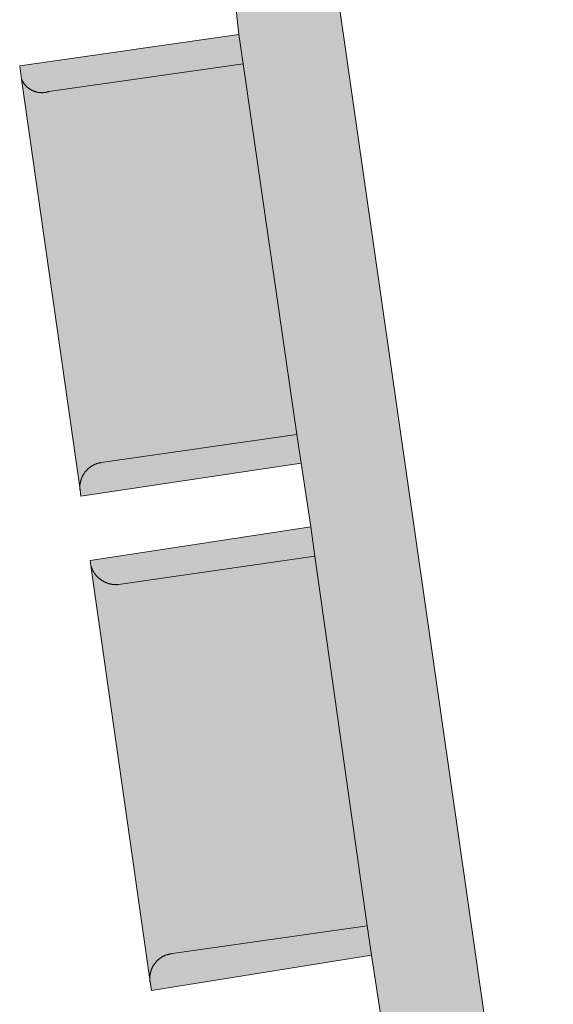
# Model space of a CAD drawing. Extents: x 97094 to 109644, y 463509 to 471969.
# Tile 137 of 256: x 102695 to 102706, y 468813 to 468833. Entities that reach past the tile are written whole.
import ezdxf

# ---------------------------------------------------------------- set-up
doc = ezdxf.new("R2010")
doc.units = 0
doc.layers.add('109 Onkruidbestrijding elementen', color=6, linetype='Continuous', lineweight=20, true_color=0xff00ff)

msp = doc.modelspace()

# ---------------------------------------------------------------- hatches: boundary and pattern name
at = {"layer": '109 Onkruidbestrijding elementen', "true_color": 0xff00ff}
for points in [[(102702.545, 468799.375), (102706.077, 468802.965), (102700.685, 468840.444), (102697.425, 468839.984), (102699.124, 468836.731), (102699.471, 468834.408), (102699.56, 468833.813), (102699.7, 468832.551), (102699.786, 468831.961), (102700.875, 468824.451), (102700.959, 468823.87), (102701.155, 468822.579), (102701.239, 468821.987), (102702.303, 468814.497), (102702.388, 468813.897), (102702.588, 468812.626), (102702.676, 468811.987), (102703.713, 468804.486), (102699.766, 468803.93), (102699.757, 468803.929), (102699.748, 468803.927), (102699.739, 468803.925), (102699.729, 468803.923), (102699.72, 468803.921), (102699.711, 468803.919), (102699.702, 468803.917), (102699.693, 468803.914), (102699.685, 468803.912), (102699.676, 468803.909), (102699.667, 468803.906), (102699.658, 468803.903), (102699.649, 468803.9), (102699.641, 468803.896), (102699.632, 468803.893), (102699.624, 468803.889), (102699.615, 468803.885), (102699.607, 468803.881), (102699.598, 468803.877), (102699.59, 468803.873), (102699.582, 468803.869), (102699.574, 468803.864), (102699.566, 468803.859), (102699.558, 468803.855), (102699.55, 468803.85), (102699.542, 468803.845), (102699.534, 468803.84), (102699.527, 468803.834), (102699.519, 468803.829), (102699.512, 468803.823), (102699.504, 468803.818), (102699.497, 468803.812), (102699.49, 468803.806), (102699.483, 468803.8), (102699.476, 468803.794), (102699.469, 468803.788), (102699.462, 468803.781), (102699.456, 468803.775), (102699.449, 468803.768), (102699.443, 468803.761), (102699.436, 468803.755), (102699.43, 468803.748), (102699.424, 468803.741), (102699.418, 468803.734), (102699.412, 468803.726), (102699.406, 468803.719), (102699.401, 468803.712), (102699.395, 468803.704), (102699.39, 468803.697), (102699.385, 468803.689), (102699.38, 468803.681), (102699.375, 468803.673), (102699.37, 468803.665), (102699.365, 468803.657), (102699.361, 468803.649), (102699.356, 468803.641), (102699.352, 468803.633), (102699.348, 468803.625), (102699.344, 468803.616), (102699.34, 468803.608), (102699.336, 468803.599), (102699.332, 468803.591), (102699.329, 468803.582), (102699.326, 468803.573), (102699.322, 468803.565), (102699.319, 468803.556), (102699.317, 468803.547), (102699.314, 468803.538), (102699.311, 468803.529), (102699.309, 468803.52), (102699.306, 468803.511), (102699.304, 468803.502), (102699.302, 468803.493), (102699.301, 468803.484), (102699.299, 468803.475), (102699.297, 468803.466), (102699.296, 468803.456), (102699.295, 468803.447), (102699.294, 468803.438), (102699.293, 468803.429), (102699.292, 468803.42), (102699.291, 468803.41), (102699.291, 468803.401), (102699.371, 468802.898), (102699.409, 468802.685), (102699.451, 468802.473), (102699.497, 468802.262), (102699.546, 468802.052), (102699.6, 468801.842), (102699.656, 468801.634), (102699.717, 468801.426), (102699.781, 468801.22), (102699.849, 468801.015), (102699.92, 468800.811), (102699.995, 468800.608), (102700.073, 468800.407), (102700.155, 468800.207), (102700.241, 468800.008), (102700.33, 468799.811), (102700.422, 468799.616), (102700.518, 468799.422), (102700.617, 468799.231), (102700.72, 468799.04), (102700.826, 468798.852), (102702.545, 468799.375)], [(102695.29, 468831.648), (102695.293, 468831.641), (102695.296, 468831.634), (102695.299, 468831.627), (102695.303, 468831.621), (102695.306, 468831.614), (102695.31, 468831.607), (102695.314, 468831.601), (102695.318, 468831.594), (102695.321, 468831.588), (102695.326, 468831.582), (102695.33, 468831.575), (102695.334, 468831.569), (102695.338, 468831.563), (102695.343, 468831.557), (102695.347, 468831.551), (102695.352, 468831.545), (102695.357, 468831.539), (102695.362, 468831.533), (102695.367, 468831.527), (102695.372, 468831.522), (102695.377, 468831.516), (102695.382, 468831.511), (102695.387, 468831.506), (102695.393, 468831.5), (102695.398, 468831.495), (102695.404, 468831.49), (102695.409, 468831.485), (102695.415, 468831.48), (102695.421, 468831.475), (102695.427, 468831.471), (102695.433, 468831.466), (102695.439, 468831.462), (102695.445, 468831.457), (102695.451, 468831.453), (102695.458, 468831.449), (102695.464, 468831.445), (102695.47, 468831.441), (102695.477, 468831.437), (102695.483, 468831.433), (102695.49, 468831.429), (102695.497, 468831.426), (102695.503, 468831.422), (102695.51, 468831.419), (102695.517, 468831.416), (102695.524, 468831.413), (102695.531, 468831.41), (102695.538, 468831.407), (102695.545, 468831.404), (102695.552, 468831.402), (102695.559, 468831.399), (102695.566, 468831.397), (102695.573, 468831.395), (102695.581, 468831.392), (102695.588, 468831.39), (102695.595, 468831.389), (102695.603, 468831.387), (102695.61, 468831.385), (102695.617, 468831.384), (102695.625, 468831.382), (102695.632, 468831.381), (102695.64, 468831.38), (102695.647, 468831.379), (102695.655, 468831.378), (102695.662, 468831.377), (102695.67, 468831.376), (102695.677, 468831.376), (102695.685, 468831.376), (102695.692, 468831.375), (102695.7, 468831.375), (102695.707, 468831.375), (102695.715, 468831.375), (102695.722, 468831.375), (102695.73, 468831.376), (102695.737, 468831.376), (102695.745, 468831.377), (102695.753, 468831.378), (102695.76, 468831.378), (102695.767, 468831.379), (102695.775, 468831.38), (102695.782, 468831.382), (102695.79, 468831.383), (102695.797, 468831.385), (102695.805, 468831.386), (102695.812, 468831.388), (102695.819, 468831.39), (102695.827, 468831.392), (102695.834, 468831.394), (102695.841, 468831.396), (102699.786, 468831.961), (102699.7, 468832.551), (102695.252, 468831.92), (102695.29, 468831.648)], [(102696.907, 468823.881), (102700.875, 468824.451), (102699.786, 468831.961), (102695.841, 468831.396), (102695.834, 468831.394), (102695.827, 468831.392), (102695.819, 468831.39), (102695.812, 468831.388), (102695.805, 468831.386), (102695.797, 468831.385), (102695.79, 468831.383), (102695.782, 468831.382), (102695.775, 468831.38), (102695.767, 468831.379), (102695.76, 468831.378), (102695.753, 468831.378), (102695.745, 468831.377), (102695.737, 468831.376), (102695.73, 468831.376), (102695.722, 468831.375), (102695.715, 468831.375), (102695.707, 468831.375), (102695.7, 468831.375), (102695.692, 468831.375), (102695.685, 468831.376), (102695.677, 468831.376), (102695.67, 468831.376), (102695.662, 468831.377), (102695.655, 468831.378), (102695.647, 468831.379), (102695.64, 468831.38), (102695.632, 468831.381), (102695.625, 468831.382), (102695.617, 468831.384), (102695.61, 468831.385), (102695.603, 468831.387), (102695.595, 468831.389), (102695.588, 468831.39), (102695.581, 468831.392), (102695.573, 468831.395), (102695.566, 468831.397), (102695.559, 468831.399), (102695.552, 468831.402), (102695.545, 468831.404), (102695.538, 468831.407), (102695.531, 468831.41), (102695.524, 468831.413), (102695.517, 468831.416), (102695.51, 468831.419), (102695.503, 468831.422), (102695.497, 468831.426), (102695.49, 468831.429), (102695.483, 468831.433), (102695.477, 468831.437), (102695.47, 468831.441), (102695.464, 468831.445), (102695.458, 468831.449), (102695.451, 468831.453), (102695.445, 468831.457), (102695.439, 468831.462), (102695.433, 468831.466), (102695.427, 468831.471), (102695.421, 468831.475), (102695.415, 468831.48), (102695.409, 468831.485), (102695.404, 468831.49), (102695.398, 468831.495), (102695.393, 468831.5), (102695.387, 468831.506), (102695.382, 468831.511), (102695.377, 468831.516), (102695.372, 468831.522), (102695.367, 468831.527), (102695.362, 468831.533), (102695.357, 468831.539), (102695.352, 468831.545), (102695.347, 468831.551), (102695.343, 468831.557), (102695.338, 468831.563), (102695.334, 468831.569), (102695.33, 468831.575), (102695.326, 468831.582), (102695.321, 468831.588), (102695.318, 468831.594), (102695.314, 468831.601), (102695.31, 468831.607), (102695.306, 468831.614), (102695.303, 468831.621), (102695.299, 468831.627), (102695.296, 468831.634), (102695.293, 468831.641), (102695.29, 468831.648), (102696.476, 468823.325), (102696.475, 468823.333), (102696.475, 468823.342), (102696.474, 468823.35), (102696.474, 468823.359), (102696.473, 468823.367), (102696.473, 468823.376), (102696.473, 468823.384), (102696.473, 468823.392), (102696.474, 468823.401), (102696.474, 468823.409), (102696.475, 468823.418), (102696.475, 468823.426), (102696.476, 468823.435), (102696.477, 468823.443), (102696.478, 468823.451), (102696.48, 468823.46), (102696.481, 468823.468), (102696.483, 468823.476), (102696.484, 468823.485), (102696.486, 468823.493), (102696.488, 468823.501), (102696.49, 468823.509), (102696.493, 468823.517), (102696.495, 468823.525), (102696.497, 468823.534), (102696.5, 468823.542), (102696.503, 468823.55), (102696.506, 468823.557), (102696.509, 468823.565), (102696.512, 468823.573), (102696.515, 468823.581), (102696.519, 468823.589), (102696.522, 468823.596), (102696.526, 468823.604), (102696.53, 468823.611), (102696.534, 468823.619), (102696.538, 468823.626), (102696.542, 468823.634), (102696.546, 468823.641), (102696.551, 468823.648), (102696.555, 468823.655), (102696.56, 468823.662), (102696.565, 468823.669), (102696.57, 468823.676), (102696.575, 468823.683), (102696.58, 468823.69), (102696.585, 468823.696), (102696.59, 468823.703), (102696.596, 468823.709), (102696.601, 468823.716), (102696.607, 468823.722), (102696.613, 468823.728), (102696.619, 468823.734), (102696.625, 468823.74), (102696.631, 468823.746), (102696.637, 468823.752), (102696.643, 468823.757), (102696.649, 468823.763), (102696.656, 468823.769), (102696.662, 468823.774), (102696.669, 468823.779), (102696.676, 468823.784), (102696.682, 468823.789), (102696.689, 468823.794), (102696.696, 468823.799), (102696.703, 468823.804), (102696.71, 468823.808), (102696.718, 468823.813), (102696.725, 468823.817), (102696.732, 468823.821), (102696.74, 468823.825), (102696.747, 468823.829), (102696.755, 468823.833), (102696.762, 468823.837), (102696.77, 468823.84), (102696.778, 468823.844), (102696.785, 468823.847), (102696.793, 468823.85), (102696.801, 468823.853), (102696.809, 468823.856), (102696.817, 468823.859), (102696.825, 468823.862), (102696.833, 468823.864), (102696.841, 468823.867), (102696.849, 468823.869), (102696.857, 468823.871), (102696.866, 468823.873), (102696.874, 468823.875), (102696.882, 468823.877), (102696.89, 468823.878), (102696.899, 468823.88), (102696.907, 468823.881)], [(102700.875, 468824.451), (102696.907, 468823.881), (102696.899, 468823.88), (102696.89, 468823.878), (102696.882, 468823.877), (102696.874, 468823.875), (102696.866, 468823.873), (102696.857, 468823.871), (102696.849, 468823.869), (102696.841, 468823.867), (102696.833, 468823.864), (102696.825, 468823.862), (102696.817, 468823.859), (102696.809, 468823.856), (102696.801, 468823.853), (102696.793, 468823.85), (102696.785, 468823.847), (102696.778, 468823.844), (102696.77, 468823.84), (102696.762, 468823.837), (102696.755, 468823.833), (102696.747, 468823.829), (102696.74, 468823.825), (102696.732, 468823.821), (102696.725, 468823.817), (102696.718, 468823.813), (102696.71, 468823.808), (102696.703, 468823.804), (102696.696, 468823.799), (102696.689, 468823.794), (102696.682, 468823.789), (102696.676, 468823.784), (102696.669, 468823.779), (102696.662, 468823.774), (102696.656, 468823.769), (102696.649, 468823.763), (102696.643, 468823.757), (102696.637, 468823.752), (102696.631, 468823.746), (102696.625, 468823.74), (102696.619, 468823.734), (102696.613, 468823.728), (102696.607, 468823.722), (102696.601, 468823.716), (102696.596, 468823.709), (102696.59, 468823.703), (102696.585, 468823.696), (102696.58, 468823.69), (102696.575, 468823.683), (102696.57, 468823.676), (102696.565, 468823.669), (102696.56, 468823.662), (102696.555, 468823.655), (102696.551, 468823.648), (102696.546, 468823.641), (102696.542, 468823.634), (102696.538, 468823.626), (102696.534, 468823.619), (102696.53, 468823.611), (102696.526, 468823.604), (102696.522, 468823.596), (102696.519, 468823.589), (102696.515, 468823.581), (102696.512, 468823.573), (102696.509, 468823.565), (102696.506, 468823.557), (102696.503, 468823.55), (102696.5, 468823.542), (102696.497, 468823.534), (102696.495, 468823.525), (102696.493, 468823.517), (102696.49, 468823.509), (102696.488, 468823.501), (102696.486, 468823.493), (102696.484, 468823.485), (102696.483, 468823.476), (102696.481, 468823.468), (102696.48, 468823.46), (102696.478, 468823.451), (102696.477, 468823.443), (102696.476, 468823.435), (102696.475, 468823.426), (102696.475, 468823.418), (102696.474, 468823.409), (102696.474, 468823.401), (102696.473, 468823.392), (102696.473, 468823.384), (102696.473, 468823.376), (102696.473, 468823.367), (102696.474, 468823.359), (102696.474, 468823.35), (102696.475, 468823.342), (102696.475, 468823.333), (102696.476, 468823.325), (102696.494, 468823.202), (102700.959, 468823.87), (102700.875, 468824.451)], [(102696.68, 468821.894), (102696.695, 468821.79), (102696.698, 468821.781), (102696.701, 468821.773), (102696.704, 468821.764), (102696.707, 468821.756), (102696.71, 468821.747), (102696.714, 468821.739), (102696.717, 468821.731), (102696.721, 468821.722), (102696.725, 468821.714), (102696.729, 468821.706), (102696.733, 468821.698), (102696.737, 468821.69), (102696.742, 468821.682), (102696.746, 468821.674), (102696.751, 468821.667), (102696.756, 468821.659), (102696.761, 468821.651), (102696.766, 468821.644), (102696.771, 468821.636), (102696.776, 468821.629), (102696.782, 468821.622), (102696.787, 468821.615), (102696.793, 468821.608), (102696.799, 468821.601), (102696.805, 468821.594), (102696.811, 468821.587), (102696.817, 468821.58), (102696.823, 468821.574), (102696.829, 468821.567), (102696.836, 468821.561), (102696.842, 468821.555), (102696.849, 468821.548), (102696.856, 468821.542), (102696.862, 468821.536), (102696.869, 468821.531), (102696.876, 468821.525), (102696.884, 468821.519), (102696.891, 468821.514), (102696.898, 468821.509), (102696.906, 468821.503), (102696.913, 468821.498), (102696.921, 468821.493), (102696.928, 468821.488), (102696.936, 468821.484), (102696.944, 468821.479), (102696.952, 468821.475), (102696.96, 468821.47), (102696.968, 468821.466), (102696.976, 468821.462), (102696.984, 468821.458), (102696.992, 468821.454), (102697, 468821.451), (102697.009, 468821.447), (102697.017, 468821.444), (102697.026, 468821.441), (102697.034, 468821.438), (102697.043, 468821.435), (102697.051, 468821.432), (102697.06, 468821.429), (102697.069, 468821.427), (102697.077, 468821.424), (102697.086, 468821.422), (102697.095, 468821.42), (102697.104, 468821.418), (102697.113, 468821.416), (102697.122, 468821.415), (102697.131, 468821.413), (102697.14, 468821.412), (102697.149, 468821.411), (102697.158, 468821.41), (102697.167, 468821.409), (102697.176, 468821.408), (102697.185, 468821.407), (102697.194, 468821.407), (102697.203, 468821.407), (102697.212, 468821.406), (102697.221, 468821.406), (102697.23, 468821.407), (102697.239, 468821.407), (102697.248, 468821.407), (102697.257, 468821.408), (102701.239, 468821.987), (102701.155, 468822.579), (102696.68, 468821.894)], [(102701.239, 468821.987), (102697.257, 468821.408), (102697.248, 468821.407), (102697.239, 468821.407), (102697.23, 468821.407), (102697.221, 468821.406), (102697.212, 468821.406), (102697.203, 468821.407), (102697.194, 468821.407), (102697.185, 468821.407), (102697.176, 468821.408), (102697.167, 468821.409), (102697.158, 468821.41), (102697.149, 468821.411), (102697.14, 468821.412), (102697.131, 468821.413), (102697.122, 468821.415), (102697.113, 468821.416), (102697.104, 468821.418), (102697.095, 468821.42), (102697.086, 468821.422), (102697.077, 468821.424), (102697.069, 468821.427), (102697.06, 468821.429), (102697.051, 468821.432), (102697.043, 468821.435), (102697.034, 468821.438), (102697.026, 468821.441), (102697.017, 468821.444), (102697.009, 468821.447), (102697, 468821.451), (102696.992, 468821.454), (102696.984, 468821.458), (102696.976, 468821.462), (102696.968, 468821.466), (102696.96, 468821.47), (102696.952, 468821.475), (102696.944, 468821.479), (102696.936, 468821.484), (102696.928, 468821.488), (102696.921, 468821.493), (102696.913, 468821.498), (102696.906, 468821.503), (102696.898, 468821.509), (102696.891, 468821.514), (102696.884, 468821.519), (102696.876, 468821.525), (102696.869, 468821.531), (102696.862, 468821.536), (102696.856, 468821.542), (102696.849, 468821.548), (102696.842, 468821.555), (102696.836, 468821.561), (102696.829, 468821.567), (102696.823, 468821.574), (102696.817, 468821.58), (102696.811, 468821.587), (102696.805, 468821.594), (102696.799, 468821.601), (102696.793, 468821.608), (102696.787, 468821.615), (102696.782, 468821.622), (102696.776, 468821.629), (102696.771, 468821.636), (102696.766, 468821.644), (102696.761, 468821.651), (102696.756, 468821.659), (102696.751, 468821.667), (102696.746, 468821.674), (102696.742, 468821.682), (102696.737, 468821.69), (102696.733, 468821.698), (102696.729, 468821.706), (102696.725, 468821.714), (102696.721, 468821.722), (102696.717, 468821.731), (102696.714, 468821.739), (102696.71, 468821.747), (102696.707, 468821.756), (102696.704, 468821.764), (102696.701, 468821.773), (102696.698, 468821.781), (102696.695, 468821.79), (102697.896, 468813.359), (102697.895, 468813.367), (102697.894, 468813.376), (102697.893, 468813.384), (102697.892, 468813.393), (102697.892, 468813.401), (102697.892, 468813.409), (102697.891, 468813.418), (102697.891, 468813.426), (102697.891, 468813.435), (102697.891, 468813.443), (102697.892, 468813.452), (102697.892, 468813.46), (102697.893, 468813.468), (102697.894, 468813.477), (102697.894, 468813.485), (102697.895, 468813.494), (102697.897, 468813.502), (102697.898, 468813.51), (102697.899, 468813.519), (102697.901, 468813.527), (102697.903, 468813.535), (102697.904, 468813.543), (102697.906, 468813.551), (102697.909, 468813.56), (102697.911, 468813.568), (102697.913, 468813.576), (102697.916, 468813.584), (102697.918, 468813.592), (102697.921, 468813.6), (102697.924, 468813.608), (102697.927, 468813.616), (102697.93, 468813.623), (102697.934, 468813.631), (102697.937, 468813.639), (102697.941, 468813.647), (102697.944, 468813.654), (102697.948, 468813.662), (102697.952, 468813.669), (102697.956, 468813.676), (102697.96, 468813.684), (102697.965, 468813.691), (102697.969, 468813.698), (102697.974, 468813.705), (102697.978, 468813.712), (102697.983, 468813.719), (102697.988, 468813.726), (102697.993, 468813.733), (102697.998, 468813.74), (102698.004, 468813.746), (102698.009, 468813.753), (102698.014, 468813.759), (102698.02, 468813.765), (102698.026, 468813.772), (102698.031, 468813.778), (102698.037, 468813.784), (102698.043, 468813.79), (102698.049, 468813.796), (102698.055, 468813.801), (102698.062, 468813.807), (102698.068, 468813.813), (102698.075, 468813.818), (102698.081, 468813.823), (102698.088, 468813.829), (102698.094, 468813.834), (102698.101, 468813.839), (102698.108, 468813.844), (102698.115, 468813.848), (102698.122, 468813.853), (102698.129, 468813.857), (102698.136, 468813.862), (102698.144, 468813.866), (102698.151, 468813.87), (102698.158, 468813.874), (102698.166, 468813.878), (102698.173, 468813.882), (102698.181, 468813.886), (102698.189, 468813.889), (102698.196, 468813.893), (102698.204, 468813.896), (102698.212, 468813.899), (102698.22, 468813.902), (102698.228, 468813.905), (102698.236, 468813.908), (102698.244, 468813.91), (102698.252, 468813.913), (102698.26, 468813.915), (102698.268, 468813.917), (102698.276, 468813.919), (102698.284, 468813.921), (102698.293, 468813.923), (102698.301, 468813.925), (102698.309, 468813.926), (102698.318, 468813.928), (102698.326, 468813.929), (102698.334, 468813.93), (102698.343, 468813.931), (102698.351, 468813.932), (102702.303, 468814.497), (102701.239, 468821.987)], [(102698.351, 468813.932), (102698.343, 468813.931), (102698.334, 468813.93), (102698.326, 468813.929), (102698.318, 468813.928), (102698.309, 468813.926), (102698.301, 468813.925), (102698.293, 468813.923), (102698.284, 468813.921), (102698.276, 468813.919), (102698.268, 468813.917), (102698.26, 468813.915), (102698.252, 468813.913), (102698.244, 468813.91), (102698.236, 468813.908), (102698.228, 468813.905), (102698.22, 468813.902), (102698.212, 468813.899), (102698.204, 468813.896), (102698.196, 468813.893), (102698.189, 468813.889), (102698.181, 468813.886), (102698.173, 468813.882), (102698.166, 468813.878), (102698.158, 468813.874), (102698.151, 468813.87), (102698.144, 468813.866), (102698.136, 468813.862), (102698.129, 468813.857), (102698.122, 468813.853), (102698.115, 468813.848), (102698.108, 468813.844), (102698.101, 468813.839), (102698.094, 468813.834), (102698.088, 468813.829), (102698.081, 468813.823), (102698.075, 468813.818), (102698.068, 468813.813), (102698.062, 468813.807), (102698.055, 468813.801), (102698.049, 468813.796), (102698.043, 468813.79), (102698.037, 468813.784), (102698.031, 468813.778), (102698.026, 468813.772), (102698.02, 468813.765), (102698.014, 468813.759), (102698.009, 468813.753), (102698.004, 468813.746), (102697.998, 468813.74), (102697.993, 468813.733), (102697.988, 468813.726), (102697.983, 468813.719), (102697.978, 468813.712), (102697.974, 468813.705), (102697.969, 468813.698), (102697.965, 468813.691), (102697.96, 468813.684), (102697.956, 468813.676), (102697.952, 468813.669), (102697.948, 468813.662), (102697.944, 468813.654), (102697.941, 468813.647), (102697.937, 468813.639), (102697.934, 468813.631), (102697.93, 468813.623), (102697.927, 468813.616), (102697.924, 468813.608), (102697.921, 468813.6), (102697.918, 468813.592), (102697.916, 468813.584), (102697.913, 468813.576), (102697.911, 468813.568), (102697.909, 468813.56), (102697.906, 468813.551), (102697.904, 468813.543), (102697.903, 468813.535), (102697.901, 468813.527), (102697.899, 468813.519), (102697.898, 468813.51), (102697.897, 468813.502), (102697.895, 468813.494), (102697.894, 468813.485), (102697.894, 468813.477), (102697.893, 468813.468), (102697.892, 468813.46), (102697.892, 468813.452), (102697.891, 468813.443), (102697.891, 468813.435), (102697.891, 468813.426), (102697.891, 468813.418), (102697.892, 468813.409), (102697.892, 468813.401), (102697.892, 468813.393), (102697.893, 468813.384), (102697.894, 468813.376), (102697.895, 468813.367), (102697.896, 468813.359), (102697.923, 468813.183), (102702.388, 468813.897), (102702.303, 468814.497), (102698.351, 468813.932)]]:
    msp.add_hatch(color=6, dxfattribs=at).paths.add_polyline_path(points)

# ---------------------------------------------------------------- linework, layer by layer
at = {"layer": '109 Onkruidbestrijding elementen', "color": 3, "true_color": 0x00ff00}
msp.add_lwpolyline([(102706.077, 468802.965), (102700.685, 468840.444), (102697.425, 468839.984), (102699.124, 468836.731), (102699.471, 468834.408), (102699.56, 468833.813), (102699.7, 468832.551), (102699.786, 468831.961), (102700.875, 468824.451), (102700.959, 468823.87), (102701.155, 468822.579), (102701.239, 468821.987), (102702.303, 468814.497), (102702.388, 468813.897), (102702.588, 468812.626)], dxfattribs=at)
for points in [[(102695.29, 468831.648), (102695.293, 468831.641), (102695.296, 468831.634), (102695.299, 468831.627), (102695.303, 468831.621), (102695.306, 468831.614), (102695.31, 468831.607), (102695.314, 468831.601), (102695.318, 468831.594), (102695.321, 468831.588), (102695.326, 468831.582), (102695.33, 468831.575), (102695.334, 468831.569), (102695.338, 468831.563), (102695.343, 468831.557), (102695.347, 468831.551), (102695.352, 468831.545), (102695.357, 468831.539), (102695.362, 468831.533), (102695.367, 468831.527), (102695.372, 468831.522), (102695.377, 468831.516), (102695.382, 468831.511), (102695.387, 468831.506), (102695.393, 468831.5), (102695.398, 468831.495), (102695.404, 468831.49), (102695.409, 468831.485), (102695.415, 468831.48), (102695.421, 468831.475), (102695.427, 468831.471), (102695.433, 468831.466), (102695.439, 468831.462), (102695.445, 468831.457), (102695.451, 468831.453), (102695.458, 468831.449), (102695.464, 468831.445), (102695.47, 468831.441), (102695.477, 468831.437), (102695.483, 468831.433), (102695.49, 468831.429), (102695.497, 468831.426), (102695.503, 468831.422), (102695.51, 468831.419), (102695.517, 468831.416), (102695.524, 468831.413), (102695.531, 468831.41), (102695.538, 468831.407), (102695.545, 468831.404), (102695.552, 468831.402), (102695.559, 468831.399), (102695.566, 468831.397), (102695.573, 468831.395), (102695.581, 468831.392), (102695.588, 468831.39), (102695.595, 468831.389), (102695.603, 468831.387), (102695.61, 468831.385), (102695.617, 468831.384), (102695.625, 468831.382), (102695.632, 468831.381), (102695.64, 468831.38), (102695.647, 468831.379), (102695.655, 468831.378), (102695.662, 468831.377), (102695.67, 468831.376), (102695.677, 468831.376), (102695.685, 468831.376), (102695.692, 468831.375), (102695.7, 468831.375), (102695.707, 468831.375), (102695.715, 468831.375), (102695.722, 468831.375), (102695.73, 468831.376), (102695.737, 468831.376), (102695.745, 468831.377), (102695.753, 468831.378), (102695.76, 468831.378), (102695.767, 468831.379), (102695.775, 468831.38), (102695.782, 468831.382), (102695.79, 468831.383), (102695.797, 468831.385), (102695.805, 468831.386), (102695.812, 468831.388), (102695.819, 468831.39), (102695.827, 468831.392), (102695.834, 468831.394), (102695.841, 468831.396), (102699.786, 468831.961), (102699.7, 468832.551), (102695.252, 468831.92), (102695.29, 468831.648)], [(102696.907, 468823.881), (102700.875, 468824.451), (102699.786, 468831.961), (102695.841, 468831.396), (102695.834, 468831.394), (102695.827, 468831.392), (102695.819, 468831.39), (102695.812, 468831.388), (102695.805, 468831.386), (102695.797, 468831.385), (102695.79, 468831.383), (102695.782, 468831.382), (102695.775, 468831.38), (102695.767, 468831.379), (102695.76, 468831.378), (102695.753, 468831.378), (102695.745, 468831.377), (102695.737, 468831.376), (102695.73, 468831.376), (102695.722, 468831.375), (102695.715, 468831.375), (102695.707, 468831.375), (102695.7, 468831.375), (102695.692, 468831.375), (102695.685, 468831.376), (102695.677, 468831.376), (102695.67, 468831.376), (102695.662, 468831.377), (102695.655, 468831.378), (102695.647, 468831.379), (102695.64, 468831.38), (102695.632, 468831.381), (102695.625, 468831.382), (102695.617, 468831.384), (102695.61, 468831.385), (102695.603, 468831.387), (102695.595, 468831.389), (102695.588, 468831.39), (102695.581, 468831.392), (102695.573, 468831.395), (102695.566, 468831.397), (102695.559, 468831.399), (102695.552, 468831.402), (102695.545, 468831.404), (102695.538, 468831.407), (102695.531, 468831.41), (102695.524, 468831.413), (102695.517, 468831.416), (102695.51, 468831.419), (102695.503, 468831.422), (102695.497, 468831.426), (102695.49, 468831.429), (102695.483, 468831.433), (102695.477, 468831.437), (102695.47, 468831.441), (102695.464, 468831.445), (102695.458, 468831.449), (102695.451, 468831.453), (102695.445, 468831.457), (102695.439, 468831.462), (102695.433, 468831.466), (102695.427, 468831.471), (102695.421, 468831.475), (102695.415, 468831.48), (102695.409, 468831.485), (102695.404, 468831.49), (102695.398, 468831.495), (102695.393, 468831.5), (102695.387, 468831.506), (102695.382, 468831.511), (102695.377, 468831.516), (102695.372, 468831.522), (102695.367, 468831.527), (102695.362, 468831.533), (102695.357, 468831.539), (102695.352, 468831.545), (102695.347, 468831.551), (102695.343, 468831.557), (102695.338, 468831.563), (102695.334, 468831.569), (102695.33, 468831.575), (102695.326, 468831.582), (102695.321, 468831.588), (102695.318, 468831.594), (102695.314, 468831.601), (102695.31, 468831.607), (102695.306, 468831.614), (102695.303, 468831.621), (102695.299, 468831.627), (102695.296, 468831.634), (102695.293, 468831.641), (102695.29, 468831.648), (102696.476, 468823.325), (102696.475, 468823.333), (102696.475, 468823.342), (102696.474, 468823.35), (102696.474, 468823.359), (102696.473, 468823.367), (102696.473, 468823.376), (102696.473, 468823.384), (102696.473, 468823.392), (102696.474, 468823.401), (102696.474, 468823.409), (102696.475, 468823.418), (102696.475, 468823.426), (102696.476, 468823.435), (102696.477, 468823.443), (102696.478, 468823.451), (102696.48, 468823.46), (102696.481, 468823.468), (102696.483, 468823.476), (102696.484, 468823.485), (102696.486, 468823.493), (102696.488, 468823.501), (102696.49, 468823.509), (102696.493, 468823.517), (102696.495, 468823.525), (102696.497, 468823.534), (102696.5, 468823.542), (102696.503, 468823.55), (102696.506, 468823.557), (102696.509, 468823.565), (102696.512, 468823.573), (102696.515, 468823.581), (102696.519, 468823.589), (102696.522, 468823.596), (102696.526, 468823.604), (102696.53, 468823.611), (102696.534, 468823.619), (102696.538, 468823.626), (102696.542, 468823.634), (102696.546, 468823.641), (102696.551, 468823.648), (102696.555, 468823.655), (102696.56, 468823.662), (102696.565, 468823.669), (102696.57, 468823.676), (102696.575, 468823.683), (102696.58, 468823.69), (102696.585, 468823.696), (102696.59, 468823.703), (102696.596, 468823.709), (102696.601, 468823.716), (102696.607, 468823.722), (102696.613, 468823.728), (102696.619, 468823.734), (102696.625, 468823.74), (102696.631, 468823.746), (102696.637, 468823.752), (102696.643, 468823.757), (102696.649, 468823.763), (102696.656, 468823.769), (102696.662, 468823.774), (102696.669, 468823.779), (102696.676, 468823.784), (102696.682, 468823.789), (102696.689, 468823.794), (102696.696, 468823.799), (102696.703, 468823.804), (102696.71, 468823.808), (102696.718, 468823.813), (102696.725, 468823.817), (102696.732, 468823.821), (102696.74, 468823.825), (102696.747, 468823.829), (102696.755, 468823.833), (102696.762, 468823.837), (102696.77, 468823.84), (102696.778, 468823.844), (102696.785, 468823.847), (102696.793, 468823.85), (102696.801, 468823.853), (102696.809, 468823.856), (102696.817, 468823.859), (102696.825, 468823.862), (102696.833, 468823.864), (102696.841, 468823.867), (102696.849, 468823.869), (102696.857, 468823.871), (102696.866, 468823.873), (102696.874, 468823.875), (102696.882, 468823.877), (102696.89, 468823.878), (102696.899, 468823.88), (102696.907, 468823.881)], [(102700.875, 468824.451), (102696.907, 468823.881), (102696.899, 468823.88), (102696.89, 468823.878), (102696.882, 468823.877), (102696.874, 468823.875), (102696.866, 468823.873), (102696.857, 468823.871), (102696.849, 468823.869), (102696.841, 468823.867), (102696.833, 468823.864), (102696.825, 468823.862), (102696.817, 468823.859), (102696.809, 468823.856), (102696.801, 468823.853), (102696.793, 468823.85), (102696.785, 468823.847), (102696.778, 468823.844), (102696.77, 468823.84), (102696.762, 468823.837), (102696.755, 468823.833), (102696.747, 468823.829), (102696.74, 468823.825), (102696.732, 468823.821), (102696.725, 468823.817), (102696.718, 468823.813), (102696.71, 468823.808), (102696.703, 468823.804), (102696.696, 468823.799), (102696.689, 468823.794), (102696.682, 468823.789), (102696.676, 468823.784), (102696.669, 468823.779), (102696.662, 468823.774), (102696.656, 468823.769), (102696.649, 468823.763), (102696.643, 468823.757), (102696.637, 468823.752), (102696.631, 468823.746), (102696.625, 468823.74), (102696.619, 468823.734), (102696.613, 468823.728), (102696.607, 468823.722), (102696.601, 468823.716), (102696.596, 468823.709), (102696.59, 468823.703), (102696.585, 468823.696), (102696.58, 468823.69), (102696.575, 468823.683), (102696.57, 468823.676), (102696.565, 468823.669), (102696.56, 468823.662), (102696.555, 468823.655), (102696.551, 468823.648), (102696.546, 468823.641), (102696.542, 468823.634), (102696.538, 468823.626), (102696.534, 468823.619), (102696.53, 468823.611), (102696.526, 468823.604), (102696.522, 468823.596), (102696.519, 468823.589), (102696.515, 468823.581), (102696.512, 468823.573), (102696.509, 468823.565), (102696.506, 468823.557), (102696.503, 468823.55), (102696.5, 468823.542), (102696.497, 468823.534), (102696.495, 468823.525), (102696.493, 468823.517), (102696.49, 468823.509), (102696.488, 468823.501), (102696.486, 468823.493), (102696.484, 468823.485), (102696.483, 468823.476), (102696.481, 468823.468), (102696.48, 468823.46), (102696.478, 468823.451), (102696.477, 468823.443), (102696.476, 468823.435), (102696.475, 468823.426), (102696.475, 468823.418), (102696.474, 468823.409), (102696.474, 468823.401), (102696.473, 468823.392), (102696.473, 468823.384), (102696.473, 468823.376), (102696.473, 468823.367), (102696.474, 468823.359), (102696.474, 468823.35), (102696.475, 468823.342), (102696.475, 468823.333), (102696.476, 468823.325), (102696.494, 468823.202), (102700.959, 468823.87), (102700.875, 468824.451)], [(102696.68, 468821.894), (102696.695, 468821.79), (102696.698, 468821.781), (102696.701, 468821.773), (102696.704, 468821.764), (102696.707, 468821.756), (102696.71, 468821.747), (102696.714, 468821.739), (102696.717, 468821.731), (102696.721, 468821.722), (102696.725, 468821.714), (102696.729, 468821.706), (102696.733, 468821.698), (102696.737, 468821.69), (102696.742, 468821.682), (102696.746, 468821.674), (102696.751, 468821.667), (102696.756, 468821.659), (102696.761, 468821.651), (102696.766, 468821.644), (102696.771, 468821.636), (102696.776, 468821.629), (102696.782, 468821.622), (102696.787, 468821.615), (102696.793, 468821.608), (102696.799, 468821.601), (102696.805, 468821.594), (102696.811, 468821.587), (102696.817, 468821.58), (102696.823, 468821.574), (102696.829, 468821.567), (102696.836, 468821.561), (102696.842, 468821.555), (102696.849, 468821.548), (102696.856, 468821.542), (102696.862, 468821.536), (102696.869, 468821.531), (102696.876, 468821.525), (102696.884, 468821.519), (102696.891, 468821.514), (102696.898, 468821.509), (102696.906, 468821.503), (102696.913, 468821.498), (102696.921, 468821.493), (102696.928, 468821.488), (102696.936, 468821.484), (102696.944, 468821.479), (102696.952, 468821.475), (102696.96, 468821.47), (102696.968, 468821.466), (102696.976, 468821.462), (102696.984, 468821.458), (102696.992, 468821.454), (102697, 468821.451), (102697.009, 468821.447), (102697.017, 468821.444), (102697.026, 468821.441), (102697.034, 468821.438), (102697.043, 468821.435), (102697.051, 468821.432), (102697.06, 468821.429), (102697.069, 468821.427), (102697.077, 468821.424), (102697.086, 468821.422), (102697.095, 468821.42), (102697.104, 468821.418), (102697.113, 468821.416), (102697.122, 468821.415), (102697.131, 468821.413), (102697.14, 468821.412), (102697.149, 468821.411), (102697.158, 468821.41), (102697.167, 468821.409), (102697.176, 468821.408), (102697.185, 468821.407), (102697.194, 468821.407), (102697.203, 468821.407), (102697.212, 468821.406), (102697.221, 468821.406), (102697.23, 468821.407), (102697.239, 468821.407), (102697.248, 468821.407), (102697.257, 468821.408), (102701.239, 468821.987), (102701.155, 468822.579), (102696.68, 468821.894)], [(102701.239, 468821.987), (102697.257, 468821.408), (102697.248, 468821.407), (102697.239, 468821.407), (102697.23, 468821.407), (102697.221, 468821.406), (102697.212, 468821.406), (102697.203, 468821.407), (102697.194, 468821.407), (102697.185, 468821.407), (102697.176, 468821.408), (102697.167, 468821.409), (102697.158, 468821.41), (102697.149, 468821.411), (102697.14, 468821.412), (102697.131, 468821.413), (102697.122, 468821.415), (102697.113, 468821.416), (102697.104, 468821.418), (102697.095, 468821.42), (102697.086, 468821.422), (102697.077, 468821.424), (102697.069, 468821.427), (102697.06, 468821.429), (102697.051, 468821.432), (102697.043, 468821.435), (102697.034, 468821.438), (102697.026, 468821.441), (102697.017, 468821.444), (102697.009, 468821.447), (102697, 468821.451), (102696.992, 468821.454), (102696.984, 468821.458), (102696.976, 468821.462), (102696.968, 468821.466), (102696.96, 468821.47), (102696.952, 468821.475), (102696.944, 468821.479), (102696.936, 468821.484), (102696.928, 468821.488), (102696.921, 468821.493), (102696.913, 468821.498), (102696.906, 468821.503), (102696.898, 468821.509), (102696.891, 468821.514), (102696.884, 468821.519), (102696.876, 468821.525), (102696.869, 468821.531), (102696.862, 468821.536), (102696.856, 468821.542), (102696.849, 468821.548), (102696.842, 468821.555), (102696.836, 468821.561), (102696.829, 468821.567), (102696.823, 468821.574), (102696.817, 468821.58), (102696.811, 468821.587), (102696.805, 468821.594), (102696.799, 468821.601), (102696.793, 468821.608), (102696.787, 468821.615), (102696.782, 468821.622), (102696.776, 468821.629), (102696.771, 468821.636), (102696.766, 468821.644), (102696.761, 468821.651), (102696.756, 468821.659), (102696.751, 468821.667), (102696.746, 468821.674), (102696.742, 468821.682), (102696.737, 468821.69), (102696.733, 468821.698), (102696.729, 468821.706), (102696.725, 468821.714), (102696.721, 468821.722), (102696.717, 468821.731), (102696.714, 468821.739), (102696.71, 468821.747), (102696.707, 468821.756), (102696.704, 468821.764), (102696.701, 468821.773), (102696.698, 468821.781), (102696.695, 468821.79), (102697.896, 468813.359), (102697.895, 468813.367), (102697.894, 468813.376), (102697.893, 468813.384), (102697.892, 468813.393), (102697.892, 468813.401), (102697.892, 468813.409), (102697.891, 468813.418), (102697.891, 468813.426), (102697.891, 468813.435), (102697.891, 468813.443), (102697.892, 468813.452), (102697.892, 468813.46), (102697.893, 468813.468), (102697.894, 468813.477), (102697.894, 468813.485), (102697.895, 468813.494), (102697.897, 468813.502), (102697.898, 468813.51), (102697.899, 468813.519), (102697.901, 468813.527), (102697.903, 468813.535), (102697.904, 468813.543), (102697.906, 468813.551), (102697.909, 468813.56), (102697.911, 468813.568), (102697.913, 468813.576), (102697.916, 468813.584), (102697.918, 468813.592), (102697.921, 468813.6), (102697.924, 468813.608), (102697.927, 468813.616), (102697.93, 468813.623), (102697.934, 468813.631), (102697.937, 468813.639), (102697.941, 468813.647), (102697.944, 468813.654), (102697.948, 468813.662), (102697.952, 468813.669), (102697.956, 468813.676), (102697.96, 468813.684), (102697.965, 468813.691), (102697.969, 468813.698), (102697.974, 468813.705), (102697.978, 468813.712), (102697.983, 468813.719), (102697.988, 468813.726), (102697.993, 468813.733), (102697.998, 468813.74), (102698.004, 468813.746), (102698.009, 468813.753), (102698.014, 468813.759), (102698.02, 468813.765), (102698.026, 468813.772), (102698.031, 468813.778), (102698.037, 468813.784), (102698.043, 468813.79), (102698.049, 468813.796), (102698.055, 468813.801), (102698.062, 468813.807), (102698.068, 468813.813), (102698.075, 468813.818), (102698.081, 468813.823), (102698.088, 468813.829), (102698.094, 468813.834), (102698.101, 468813.839), (102698.108, 468813.844), (102698.115, 468813.848), (102698.122, 468813.853), (102698.129, 468813.857), (102698.136, 468813.862), (102698.144, 468813.866), (102698.151, 468813.87), (102698.158, 468813.874), (102698.166, 468813.878), (102698.173, 468813.882), (102698.181, 468813.886), (102698.189, 468813.889), (102698.196, 468813.893), (102698.204, 468813.896), (102698.212, 468813.899), (102698.22, 468813.902), (102698.228, 468813.905), (102698.236, 468813.908), (102698.244, 468813.91), (102698.252, 468813.913), (102698.26, 468813.915), (102698.268, 468813.917), (102698.276, 468813.919), (102698.284, 468813.921), (102698.293, 468813.923), (102698.301, 468813.925), (102698.309, 468813.926), (102698.318, 468813.928), (102698.326, 468813.929), (102698.334, 468813.93), (102698.343, 468813.931), (102698.351, 468813.932), (102702.303, 468814.497), (102701.239, 468821.987)], [(102698.351, 468813.932), (102698.343, 468813.931), (102698.334, 468813.93), (102698.326, 468813.929), (102698.318, 468813.928), (102698.309, 468813.926), (102698.301, 468813.925), (102698.293, 468813.923), (102698.284, 468813.921), (102698.276, 468813.919), (102698.268, 468813.917), (102698.26, 468813.915), (102698.252, 468813.913), (102698.244, 468813.91), (102698.236, 468813.908), (102698.228, 468813.905), (102698.22, 468813.902), (102698.212, 468813.899), (102698.204, 468813.896), (102698.196, 468813.893), (102698.189, 468813.889), (102698.181, 468813.886), (102698.173, 468813.882), (102698.166, 468813.878), (102698.158, 468813.874), (102698.151, 468813.87), (102698.144, 468813.866), (102698.136, 468813.862), (102698.129, 468813.857), (102698.122, 468813.853), (102698.115, 468813.848), (102698.108, 468813.844), (102698.101, 468813.839), (102698.094, 468813.834), (102698.088, 468813.829), (102698.081, 468813.823), (102698.075, 468813.818), (102698.068, 468813.813), (102698.062, 468813.807), (102698.055, 468813.801), (102698.049, 468813.796), (102698.043, 468813.79), (102698.037, 468813.784), (102698.031, 468813.778), (102698.026, 468813.772), (102698.02, 468813.765), (102698.014, 468813.759), (102698.009, 468813.753), (102698.004, 468813.746), (102697.998, 468813.74), (102697.993, 468813.733), (102697.988, 468813.726), (102697.983, 468813.719), (102697.978, 468813.712), (102697.974, 468813.705), (102697.969, 468813.698), (102697.965, 468813.691), (102697.96, 468813.684), (102697.956, 468813.676), (102697.952, 468813.669), (102697.948, 468813.662), (102697.944, 468813.654), (102697.941, 468813.647), (102697.937, 468813.639), (102697.934, 468813.631), (102697.93, 468813.623), (102697.927, 468813.616), (102697.924, 468813.608), (102697.921, 468813.6), (102697.918, 468813.592), (102697.916, 468813.584), (102697.913, 468813.576), (102697.911, 468813.568), (102697.909, 468813.56), (102697.906, 468813.551), (102697.904, 468813.543), (102697.903, 468813.535), (102697.901, 468813.527), (102697.899, 468813.519), (102697.898, 468813.51), (102697.897, 468813.502), (102697.895, 468813.494), (102697.894, 468813.485), (102697.894, 468813.477), (102697.893, 468813.468), (102697.892, 468813.46), (102697.892, 468813.452), (102697.891, 468813.443), (102697.891, 468813.435), (102697.891, 468813.426), (102697.891, 468813.418), (102697.892, 468813.409), (102697.892, 468813.401), (102697.892, 468813.393), (102697.893, 468813.384), (102697.894, 468813.376), (102697.895, 468813.367), (102697.896, 468813.359), (102697.923, 468813.183), (102702.388, 468813.897), (102702.303, 468814.497), (102698.351, 468813.932)]]:
    msp.add_lwpolyline(points, close=True, dxfattribs=at)

doc.saveas('drawing.dxf')
